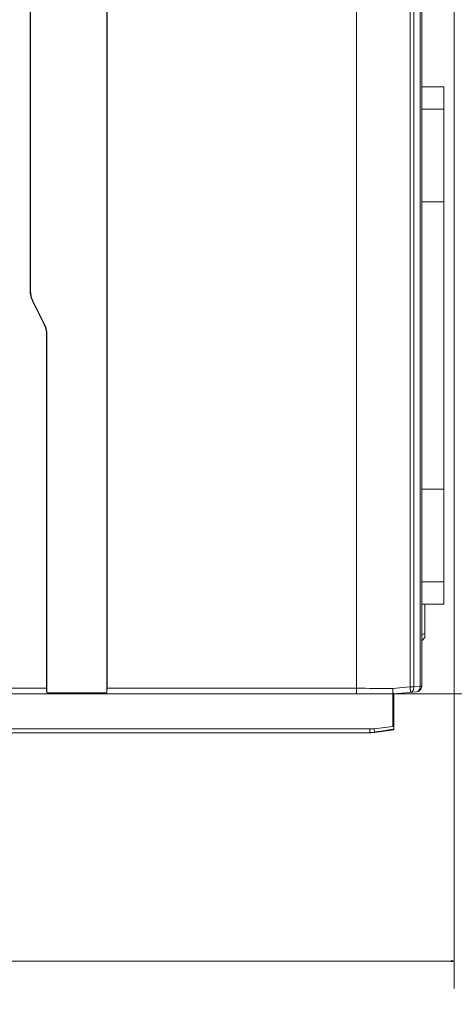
# Model space of a CAD drawing. Header units: millimetres. Extents: x -296 to 295, y -209 to 209.
# Tile 52 of 120: x -47 to -7, y -29 to 61. Entities that reach past the tile are written whole.
import ezdxf

# ---------------------------------------------------------------- set-up
doc = ezdxf.new("R2010")
doc.units = ezdxf.units.MM
doc.header["$MEASUREMENT"] = 0
doc.layers.add('layer 1', color=7, linetype='Continuous')

msp = doc.modelspace()

# ---------------------------------------------------------------- hatches: boundary and pattern name
at = {"layer": 'layer 1'}
h = msp.add_hatch(color=18, dxfattribs=at)
edge = h.paths.add_edge_path()
edge.add_spline(control_points=[(-7.3953, -25.1342), (-7.3953, -25.1342), (-7.1287, -25.0628), (-7.1287, -25.0628), (-7.1287, -25.0628), (-7.3953, -24.9913), (-7.3953, -24.9913), (-7.3953, -24.9913), (-7.3953, -25.1342), (-7.3953, -25.1342)], knot_values=[0, 0, 0, 0, 0.3333333, 0.3333333, 0.3333333, 0.6666667, 0.6666667, 0.6666667, 1, 1, 1, 1], degree=3, periodic=1)

# ---------------------------------------------------------------- linework, layer by layer
at = {"layer": 'layer 1', "color": 1, "lineweight": 0}
msp.add_open_spline([(295.3283, 209.2747), (295.3283, 209.2747), (295.3283, -208.9236), (295.3283, -208.9236), (295.3283, -208.9236), (-296.1944, -208.9236), (-296.1944, -208.9236), (-296.1944, -208.9236), (-296.1944, 209.2747), (-296.1944, 209.2747), (-296.1944, 209.2747), (295.3283, 209.2747), (295.3283, 209.2747)], degree=3, knots=[0, 0, 0, 0, 0.25, 0.25, 0.25, 0.5, 0.5, 0.5, 0.75, 0.75, 0.75, 1, 1, 1, 1], dxfattribs=at)
at = {"layer": 'layer 1', "color": 5, "lineweight": 0}
msp.add_open_spline([(-281.2487, 194.7284), (-281.2487, 194.7284), (-281.2487, -197.0649), (-281.2487, -197.0649), (-281.2487, -197.0649), (283.3586, -197.0649), (283.3586, -197.0649)], degree=3, knots=[0, 0, 0, 0, 0.5, 0.5, 0.5, 1, 1, 1, 1], dxfattribs=at)
at = {"layer": 'layer 1', "lineweight": 9}
for points in [[(-39.0787, -0.4108), (-39.0787, -0.4108), (-39.0787, 159.2605), (-39.0787, 159.2605)], [(-39.0435, 158.8605), (-39.0435, 158.8605), (-39.0435, -0.0108), (-39.0435, -0.0108)], [(-16.1287, -0.5108), (-16.1287, -0.5108), (-16.1287, 152.7892), (-16.1287, 152.7892)], [(-46.114, 36.4614), (-46.114, 36.4614), (-46.114, 122.5171), (-46.114, 122.5171)], [(-46.0787, 36.4614), (-46.0787, 36.4614), (-46.0787, 122.5171), (-46.0787, 122.5171)], [(-11.1937, 122.1863), (-11.1937, 122.1863), (-11.1937, 0.1287), (-11.1937, 0.1287)], [(-10.8532, 0.1287), (-10.8532, 0.1287), (-10.8532, 122.1734), (-10.8532, 122.1734)], [(-10.2752, 122.1734), (-10.2752, 122.1734), (-10.2752, 0.1793), (-10.2752, 0.1793)], [(-10.1287, 0.1793), (-10.1287, 0.1793), (-10.1287, 122.1635), (-10.1287, 122.1635)], [(-10.1287, 55.2142), (-10.1287, 55.2142), (-8.1037, 55.2142), (-8.1037, 55.2142)], [(-8.1037, 7.7142), (-8.1037, 7.7142), (-8.1037, 55.2142), (-8.1037, 55.2142)], [(-10.1287, 53.1642), (-10.1287, 53.1642), (-8.1037, 53.1642), (-8.1037, 53.1642)], [(-8.1037, 44.6642), (-8.1037, 44.6642), (-10.1287, 44.6642), (-10.1287, 44.6642)], [(-46.114, 36.4614), (-46.114, 36.1454), (-46.0404, 35.8338), (-45.8991, 35.5512)], [(-46.0787, 36.4614), (-46.0787, 36.1509), (-46.0064, 35.8447), (-45.8676, 35.567)], [(-44.8214, 33.3958), (-44.8214, 33.3958), (-45.8991, 35.5512), (-45.8991, 35.5512)], [(-45.8676, 35.567), (-45.8676, 35.567), (-44.7899, 33.4115), (-44.7899, 33.4115)], [(-44.614, 32.5171), (-44.614, 32.8221), (-44.685, 33.1229), (-44.8214, 33.3958)], [(-44.5787, 32.5171), (-44.5787, 32.8276), (-44.651, 33.1338), (-44.7899, 33.4115)], [(-44.614, 32.5171), (-44.614, 32.5171), (-44.614, -0.0108), (-44.614, -0.0108)], [(-44.5787, -0.4108), (-44.5787, -0.4108), (-44.5787, 32.5171), (-44.5787, 32.5171)], [(-8.1037, 18.2642), (-8.1037, 18.2642), (-10.1287, 18.2642), (-10.1287, 18.2642)], [(-10.1287, 9.7642), (-10.1287, 9.7642), (-8.1037, 9.7642), (-8.1037, 9.7642)], [(-8.1037, 7.7142), (-8.1037, 7.7142), (-10.1287, 7.7142), (-10.1287, 7.7142)], [(-9.8287, 4.6603), (-9.8287, 4.6603), (-9.8287, 7.7142), (-9.8287, 7.7142)], [(-10.127, 4.9693), (-10.0271, 4.9689), (-9.9261, 4.9635), (-9.8274, 4.9793)], [(-9.8274, 4.6588), (-9.8274, 4.6588), (-10.127, 4.3486), (-10.127, 4.3486)], [(-10.1191, 4.358), (-10.1191, 4.358), (-9.8287, 4.6648), (-9.8287, 4.6648)], [(-12.8012, -0.0127), (-12.8012, -0.0127), (-11.1937, 0.1287), (-11.1937, 0.1287)], [(-10.8532, 0.1287), (-10.8532, 0.1287), (-11.1937, 0.1287), (-11.1937, 0.1287)], [(-10.8532, 0.1287), (-10.8532, 0.1287), (-10.2752, 0.1793), (-10.2752, 0.1793)], [(-10.5851, -0.3188), (-10.3269, -0.2962), (-10.1287, -0.08), (-10.1287, 0.1793)], [(-10.2752, 0.1793), (-10.2725, 0.1182), (-10.2777, 0.0563), (-10.2917, -0.0032)], [(-10.1287, 0.1793), (-10.1287, 0.1793), (-10.2752, 0.1793), (-10.2752, 0.1793)], [(-59.0913, -0.5108), (-59.0913, -0.5108), (-12.7787, -0.5108), (-12.7787, -0.5108)], [(-44.614, -0.0108), (-44.614, -0.0108), (-48.0435, -0.0108), (-48.0435, -0.0108)], [(-44.614, -0.0108), (-44.614, -0.1681), (-44.6009, -0.3163), (-44.5787, -0.4108)], [(-39.0787, -0.4108), (-39.0787, -0.4108), (-44.5787, -0.4108), (-44.5787, -0.4108)], [(-39.0787, -0.4108), (-39.0565, -0.3163), (-39.0435, -0.1681), (-39.0435, -0.0108)], [(-16.1287, -0.0108), (-16.1287, -0.0108), (-39.0435, -0.0108), (-39.0435, -0.0108)], [(-12.8013, -0.0186), (-13.9104, -0.0135), (-15.0196, -0.011), (-16.1287, -0.011)], [(-12.7792, -0.4142), (-12.7792, -0.4142), (-12.779, -0.2413), (-12.779, -0.2413)], [(-12.7787, -0.5108), (-12.7787, -0.5108), (-12.7787, -3.5044), (-12.7787, -3.5044)], [(-10.5851, -0.3188), (-10.5851, -0.3188), (-12.6787, -0.502), (-12.6787, -0.502)], [(-12.6787, -3.7367), (-12.6787, -3.7367), (-12.6787, -0.502), (-12.6787, -0.502)], [(-14.5072, -3.7205), (-14.5072, -3.7205), (-12.7787, -3.5044), (-12.7787, -3.5044)], [(-12.6787, -3.5007), (-12.6787, -3.4989), (-12.6851, -3.4979), (-12.697, -3.4979)], [(-55.7377, -3.7446), (-55.7377, -3.7446), (-14.8966, -3.7446), (-14.8966, -3.7446)], [(-55.7377, -4.0858), (-55.7377, -4.0858), (-14.8966, -4.067), (-14.8966, -4.067)], [(-14.9013, -4.0858), (-14.9013, -4.0858), (-55.7377, -4.0858), (-55.7377, -4.0858)], [(-14.9052, -4.0857), (-14.7581, -4.0861), (-14.611, -4.0772), (-14.465, -4.059)], [(-14.8982, -4.067), (-14.7573, -4.067), (-14.6162, -4.0588), (-14.4763, -4.0414)], [(-14.8966, -3.7446), (-14.7664, -3.7446), (-14.6364, -3.7365), (-14.5072, -3.7205)], [(-14.8966, -3.7446), (-14.8966, -3.7446), (-14.8966, -4.067), (-14.8966, -4.067)], [(-14.4673, -4.0403), (-14.4673, -4.0403), (-14.5073, -3.7205), (-14.5073, -3.7205)], [(-14.465, -4.059), (-14.465, -4.059), (-12.6787, -3.8358), (-12.6787, -3.8358)], [(-12.7893, -3.7663), (-12.7893, -3.7663), (-14.0363, -3.9771), (-14.0363, -3.9771)], [(-14.0212, -3.9746), (-14.0212, -3.9746), (-14.0243, -4.004), (-14.0243, -4.004)], [(-12.7893, -3.766), (-12.7893, -3.766), (-12.7893, -3.8496), (-12.7893, -3.8496)], [(-12.6787, -3.8358), (-12.6787, -3.8358), (-12.6787, -3.766), (-12.6787, -3.766)]]:
    msp.add_open_spline(points, degree=3, dxfattribs=at)
at = {"layer": 'layer 1', "lineweight": 0}
for points in [[(-7.1287, 122.9249), (-7.1287, 122.9249), (-7.1287, -27.5628), (-7.1287, -27.5628)], [(-77.0121, -0.5108), (-77.0121, -0.5108), (80.9354, -0.5108), (80.9354, -0.5108)], [(-160.1287, -25.0628), (-160.1287, -25.0628), (-7.1287, -25.0628), (-7.1287, -25.0628)]]:
    msp.add_open_spline(points, degree=3, dxfattribs=at)
at = {"layer": 'layer 1', "lineweight": 9}
for points, knots in [([(-11.1937, 0.1287), (-11.1881, 0.0653), (-11.1829, 0.0018), (-11.178, -0.0616), (-11.1759, -0.0903), (-11.1738, -0.1189), (-11.1717, -0.1477), (-11.1699, -0.1729), (-11.1681, -0.1982), (-11.1668, -0.2231), (-11.1656, -0.2435), (-11.1648, -0.2636), (-11.1633, -0.285), (-11.1622, -0.3009), (-11.1608, -0.3175), (-11.1615, -0.3311), (-11.162, -0.3396), (-11.1633, -0.3469), (-11.1615, -0.3596), (-11.1609, -0.364), (-11.1599, -0.3691), (-11.1632, -0.3694)], [0, 0, 0, 0, 0.1428571, 0.1428571, 0.1428571, 0.2857143, 0.2857143, 0.2857143, 0.4285714, 0.4285714, 0.4285714, 0.5714286, 0.5714286, 0.5714286, 0.7142857, 0.7142857, 0.7142857, 0.8571429, 0.8571429, 0.8571429, 1, 1, 1, 1]), ([(-11.1632, -0.3694), (-11.1185, -0.3655), (-11.0744, -0.3485), (-11.0368, -0.3231), (-10.9948, -0.2947), (-10.9609, -0.256), (-10.9342, -0.2132), (-10.904, -0.1646), (-10.8832, -0.1107), (-10.87, -0.0552), (-10.8558, 0.005), (-10.8505, 0.0672), (-10.8532, 0.1287)], [0, 0, 0, 0, 0.25, 0.25, 0.25, 0.5, 0.5, 0.5, 0.75, 0.75, 0.75, 1, 1, 1, 1]), ([(-12.7787, -0.5031), (-12.7788, -0.4988), (-12.7788, -0.4944), (-12.7789, -0.49), (-12.7792, -0.4648), (-12.7792, -0.4395), (-12.7792, -0.4142)], [0, 0, 0, 0, 0.5, 0.5, 0.5, 1, 1, 1, 1]), ([(-12.779, -0.2413), (-12.7789, -0.2229), (-12.7789, -0.2046), (-12.779, -0.1862), (-12.779, -0.1275), (-12.779, -0.0687), (-12.7787, -0.01)], [0, 0, 0, 0, 0.5, 0.5, 0.5, 1, 1, 1, 1]), ([(-12.7787, -0.5031), (-12.7668, -0.5021), (-12.7549, -0.5014), (-12.743, -0.501), (-12.7217, -0.5004), (-12.7005, -0.5008), (-12.6793, -0.5021)], [0, 0, 0, 0, 0.5, 0.5, 0.5, 1, 1, 1, 1]), ([(-10.2917, -0.0032), (-10.3105, -0.0835), (-10.3445, -0.1631), (-10.403, -0.2242), (-10.4516, -0.2749), (-10.517, -0.3129), (-10.5851, -0.3188)], [0, 0, 0, 0, 0.5, 0.5, 0.5, 1, 1, 1, 1]), ([(-12.7927, -3.5061), (-12.7836, -3.505), (-12.7745, -3.5039), (-12.7654, -3.5028), (-12.7427, -3.5002), (-12.7199, -3.4979), (-12.697, -3.4979)], [0, 0, 0, 0, 0.5, 0.5, 0.5, 1, 1, 1, 1]), ([(-14.0363, -3.9771), (-14.0705, -3.9829), (-14.1046, -3.9885), (-14.1388, -3.9939), (-14.2481, -4.0111), (-14.3576, -4.0265), (-14.4673, -4.0403)], [0, 0, 0, 0, 0.5, 0.5, 0.5, 1, 1, 1, 1]), ([(-12.6787, -3.7367), (-12.6787, -3.7399), (-12.6827, -3.7412), (-12.6863, -3.7424), (-12.695, -3.7454), (-12.7014, -3.7476), (-12.7083, -3.7496), (-12.719, -3.7527), (-12.7312, -3.7553), (-12.7431, -3.7577), (-12.7582, -3.7608), (-12.7729, -3.7635), (-12.7879, -3.766)], [0, 0, 0, 0, 0.25, 0.25, 0.25, 0.5, 0.5, 0.5, 0.75, 0.75, 0.75, 1, 1, 1, 1])]:
    msp.add_open_spline(points, degree=3, knots=knots, dxfattribs=at)
at = {"layer": 'layer 1', "lineweight": 0}
msp.add_open_spline([(-7.3953, -25.1342), (-7.3953, -25.1342), (-7.1287, -25.0628), (-7.1287, -25.0628), (-7.1287, -25.0628), (-7.3953, -24.9913), (-7.3953, -24.9913), (-7.3953, -24.9913), (-7.3953, -25.1342), (-7.3953, -25.1342)], degree=3, knots=[0, 0, 0, 0, 0.3333333, 0.3333333, 0.3333333, 0.6666667, 0.6666667, 0.6666667, 1, 1, 1, 1], dxfattribs=at)

doc.saveas('drawing.dxf')
